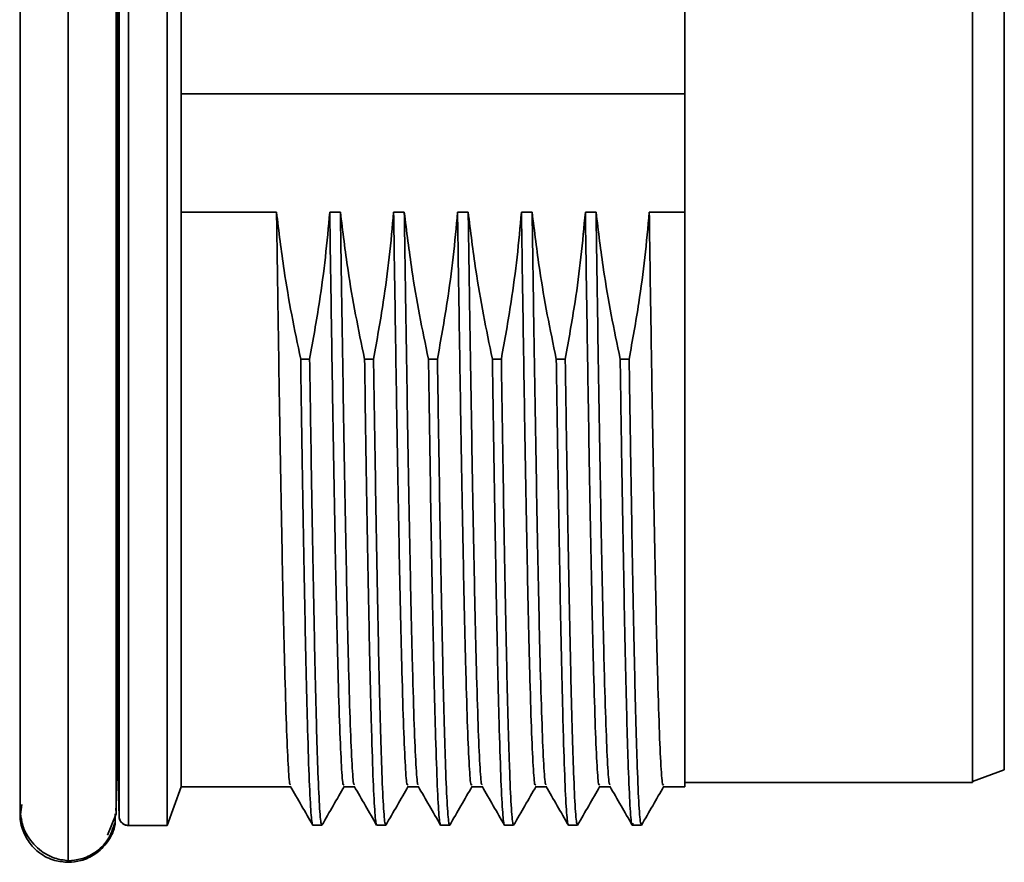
# Model space of a CAD drawing. Header units: millimetres. Extents: x 0 to 420, y 0 to 297.
# Tile 124 of 126: x 360.64 to 368.34, y 220.86 to 227.46. Entities that reach past the tile are written whole.
import ezdxf

# ---------------------------------------------------------------- set-up
doc = ezdxf.new("R2010")
doc.units = ezdxf.units.MM

msp = doc.modelspace()

# ---------------------------------------------------------------- linework, layer by layer
at = {"color": 7, "linetype": 'Continuous', "lineweight": 35}
for p, q in [((361.4136, 232.5266), (361.4136, 226.8748)), ((368.3406, 221.5858), (368.3406, 232.1638)), ((361.4018, 226.8748), (361.4043, 227.8744)), ((361.9011, 227.7987), (361.9011, 225.9508)), ((365.8406, 226.1918), (365.8406, 227.5577)), ((361.4018, 226.8748), (361.4136, 226.8748)), ((361.4043, 225.8751), (361.4018, 226.8748)), ((365.8406, 226.8748), (361.9011, 226.8748)), ((365.8406, 226.1918), (365.8406, 225.9508)), ((361.9011, 221.4535), (361.9011, 225.9508)), ((362.6459, 225.9508), (361.9011, 225.9508)), ((363.0625, 225.9508), (363.1459, 225.9508)), ((363.5625, 225.9508), (363.6459, 225.9508)), ((364.0625, 225.9508), (364.1459, 225.9508)), ((364.5625, 225.9508), (364.6459, 225.9508)), ((365.0625, 225.9508), (365.1459, 225.9508)), ((365.8406, 225.9508), (365.5625, 225.9508)), ((365.8406, 221.4535), (365.8406, 225.9508)), ((361.4054, 225.4347), (361.4043, 225.8751)), ((362.9053, 224.8008), (362.8349, 224.8008)), ((363.4053, 224.8008), (363.3349, 224.8008)), ((363.9053, 224.8008), (363.8349, 224.8008)), ((364.4053, 224.8008), (364.3349, 224.8008)), ((364.9053, 224.8008), (364.8349, 224.8008)), ((365.4053, 224.8008), (365.3349, 224.8008)), ((368.0906, 221.4948), (368.3406, 221.5858)), ((361.4054, 221.5392), (361.4136, 221.2228)), ((361.7906, 221.1498), (361.9011, 221.4535)), ((361.9011, 221.4535), (362.7563, 221.4535)), ((363.1738, 221.4535), (363.2563, 221.4535)), ((363.6738, 221.4535), (363.7563, 221.4535)), ((364.1738, 221.4535), (364.2563, 221.4535)), ((364.6738, 221.4535), (364.7563, 221.4535)), ((365.1738, 221.4535), (365.2563, 221.4535)), ((365.6738, 221.4535), (365.8406, 221.4535)), ((365.8406, 221.4873), (368.0906, 221.4873)), ((360.6406, 221.2376), (360.6539, 221.1891)), ((361.3234, 221.075), (361.3905, 221.2424)), ((361.4886, 221.1498), (361.7906, 221.1498)), ((362.9298, 221.1537), (363.0013, 221.1537)), ((363.4298, 221.1537), (363.5013, 221.1537)), ((363.9298, 221.1537), (364.0013, 221.1537)), ((364.4298, 221.1537), (364.5013, 221.1537)), ((364.9298, 221.1537), (365.0013, 221.1537)), ((365.4298, 221.1537), (365.5013, 221.1537))]:
    msp.add_line(p, q, dxfattribs=at)
at = {"color": 8, "linetype": 'Continuous', "lineweight": 35}
for p, q in [((360.6522, 221.3138), (360.6422, 221.2374)), ((361.4136, 221.2229), (361.4136, 221.2232)), ((361.4886, 221.1501), (361.4886, 221.1499))]:
    msp.add_line(p, q, dxfattribs=at)
at = {"color": 7, "linetype": 'Continuous', "lineweight": 35, "flags": 128}
for points in [[(361.0156, 232.8873), (361.0156, 232.8261), (361.0156, 232.6437), (361.0156, 232.3439), (361.0156, 231.9328), (361.0156, 231.4187), (361.0156, 230.8121), (361.0156, 230.1254), (361.0156, 229.3724), (361.0156, 228.5687), (361.0156, 227.7304), (361.0156, 226.8748), (361.0156, 226.0191), (361.0156, 225.1808), (361.0156, 224.3771), (361.0156, 223.6242), (361.0156, 222.9374), (361.0156, 222.3308), (361.0156, 221.8167), (361.0156, 221.4056), (361.0156, 221.1058), (361.0156, 220.9235), (361.0156, 220.8623)], [(361.4886, 221.1499), (361.4886, 221.2199), (361.4886, 221.4161), (361.4886, 221.7343), (361.4886, 222.1674), (361.4886, 222.7056), (361.4886, 223.3369), (361.4886, 224.0473), (361.4886, 224.8208), (361.4886, 225.6402), (361.4886, 226.4872), (361.4886, 227.3428), (361.4886, 228.188), (361.4886, 229.0038), (361.4886, 229.7721), (361.4886, 230.4757), (361.4886, 231.0988), (361.4886, 231.6276), (361.4886, 232.0502), (361.4886, 232.3572), (361.4886, 232.5417), (361.4886, 232.5996)], [(361.7906, 221.1498), (361.7906, 221.1536), (361.7906, 221.245), (361.7906, 221.4564), (361.7906, 221.7833), (361.7906, 222.2187), (361.7906, 222.7533), (361.7906, 223.3758), (361.7906, 224.0728), (361.7906, 224.8296), (361.7906, 225.63), (361.7906, 226.4569), (361.7906, 227.2927), (361.7906, 228.1195), (361.7906, 228.9199), (361.7906, 229.6767), (361.7906, 230.3737), (361.7906, 230.9962), (361.7906, 231.5308), (361.7906, 231.9662), (361.7906, 232.2931), (361.7906, 232.5045), (361.7906, 232.5959), (361.7906, 232.5998)], [(368.0906, 221.4873), (368.0906, 221.5474), (368.0906, 221.7266), (368.0906, 222.0208), (368.0906, 222.4234), (368.0906, 222.9254), (368.0906, 223.5157), (368.0906, 224.181), (368.0906, 224.9065), (368.0906, 225.6759), (368.0906, 226.4722), (368.0906, 227.2774), (368.0906, 228.0736), (368.0906, 228.843), (368.0906, 229.5685), (368.0906, 230.2338), (368.0906, 230.8241), (368.0906, 231.3261), (368.0906, 231.7287), (368.0906, 232.0229), (368.0906, 232.2021), (368.0906, 232.2623), (368.0906, 232.2623)], [(361.4136, 226.8748), (361.4136, 225.9945), (361.4136, 225.1358), (361.4136, 224.3195), (361.4136, 223.5655), (361.4136, 222.8923), (361.4136, 222.3163), (361.4136, 221.8515), (361.4136, 221.5093), (361.4136, 221.2981), (361.4136, 221.2229)]]:
    msp.add_lwpolyline(points, dxfattribs=at)
at = {"color": 8, "linetype": 'Continuous', "lineweight": 35, "flags": 128}
msp.add_lwpolyline([(361.4054, 221.5392), (361.4054, 221.5548), (361.4054, 221.6785), (361.4054, 221.923), (361.4054, 222.2828), (361.4054, 222.7493), (361.4054, 223.3118), (361.4054, 223.9571), (361.4054, 224.6703), (361.4054, 225.4347)], dxfattribs=at)
at = {"color": 7, "linetype": 'Continuous', "lineweight": 35}
for points, knots in [([(360.6406, 232.5119), (360.6406, 232.4755), (360.6406, 232.4228), (360.6406, 232.1236), (360.6406, 231.8225), (360.6406, 231.3905), (360.6406, 230.7745), (360.6406, 230.0421), (360.6406, 229.2077), (360.6406, 228.2981), (360.6406, 227.3425), (360.6406, 226.3718), (360.6406, 225.4178), (360.6406, 224.5144), (360.6406, 223.7807), (360.6406, 223.2067), (360.6406, 222.7506), (360.6406, 222.3452), (360.6406, 221.9817), (360.6406, 221.5451), (360.6406, 221.3899), (360.6406, 221.2834)], [0, 0, 0, 0, 0.087909, 0.127379, 0.161266, 0.215025, 0.269183, 0.324454, 0.380756, 0.437703, 0.494483, 0.551615, 0.608793, 0.665228, 0.720886, 0.757332, 0.792977, 0.832273, 0.868805, 0.91002, 1, 1, 1, 1]), ([(361.39, 221.2677), (361.3903, 221.3789), (361.3906, 221.541), (361.3906, 221.9828), (361.3905, 222.3485), (361.3905, 222.7542), (361.3905, 223.2098), (361.3905, 223.7833), (361.3905, 224.5164), (361.3905, 225.419), (361.3905, 226.3722), (361.3905, 227.3421), (361.3905, 228.2969), (361.3905, 229.2058), (361.3905, 230.0394), (361.3905, 230.6924), (361.3905, 231.185), (361.3905, 231.5531), (361.3905, 231.8601), (361.3905, 232.1191), (361.3905, 232.4181), (361.3905, 232.4707), (361.3905, 232.5071)], [0, 0, 0, 0, 0.090177, 0.13142, 0.167954, 0.20724, 0.242872, 0.279305, 0.334943, 0.391358, 0.448516, 0.505627, 0.562388, 0.619315, 0.675597, 0.730847, 0.767138, 0.802689, 0.838793, 0.872667, 0.912123, 1, 1, 1, 1]), ([(362.6459, 225.9508), (362.6494, 225.7193), (362.6574, 225.1938), (362.6696, 224.4079), (362.6832, 223.6306), (362.6965, 222.939), (362.71, 222.3655), (362.7234, 221.9128), (362.7368, 221.6144), (362.7475, 221.4653), (362.7536, 221.472), (362.7553, 221.4739)], [0, 0, 0, 0, 0.095308, 0.216326, 0.340854, 0.461873, 0.586402, 0.707421, 0.831949, 0.952969, 1, 1, 1, 1]), ([(362.835, 224.8008), (362.8109, 224.9163), (362.7628, 225.1473), (362.6971, 225.5305), (362.6644, 225.7992), (362.6459, 225.9508)], [0, 0, 0, 0, 0.303514, 0.607034, 1, 1, 1, 1]), ([(363.0625, 225.9508), (363.0519, 225.8333), (363.0307, 225.5983), (362.9795, 225.2145), (362.9319, 224.9496), (362.9051, 224.8008)], [0, 0, 0, 0, 0.304759, 0.609511, 1, 1, 1, 1]), ([(363.1738, 221.4733), (363.1716, 221.4691), (363.1651, 221.4563), (363.1539, 221.6009), (363.1407, 221.8927), (363.127, 222.3377), (363.1139, 222.9048), (363.1001, 223.5908), (363.0874, 224.3409), (363.0745, 225.1358), (363.0665, 225.677), (363.0625, 225.9508)], [0, 0, 0, 0, 0.057862, 0.176677, 0.298937, 0.417752, 0.540012, 0.658827, 0.781088, 0.889256, 1, 1, 1, 1]), ([(363.335, 224.8008), (363.3109, 224.9163), (363.2628, 225.1473), (363.1971, 225.5305), (363.1644, 225.7992), (363.1459, 225.9508)], [0, 0, 0, 0, 0.303514, 0.607034, 1, 1, 1, 1]), ([(363.1459, 225.9508), (363.1494, 225.7193), (363.1574, 225.1938), (363.1696, 224.4079), (363.1832, 223.6306), (363.1965, 222.939), (363.21, 222.3655), (363.2234, 221.9128), (363.2368, 221.6144), (363.2475, 221.4654), (363.2536, 221.472), (363.2553, 221.4739)], [0, 0, 0, 0, 0.095315, 0.216343, 0.340881, 0.461909, 0.586448, 0.707476, 0.832014, 0.953043, 1, 1, 1, 1]), ([(363.5625, 225.9508), (363.5519, 225.8333), (363.5307, 225.5983), (363.4795, 225.2145), (363.4319, 224.9496), (363.4051, 224.8008)], [0, 0, 0, 0, 0.304759, 0.609511, 1, 1, 1, 1]), ([(363.6738, 221.4733), (363.6716, 221.4691), (363.6651, 221.4563), (363.6539, 221.6009), (363.6407, 221.8927), (363.627, 222.3377), (363.6138, 222.9048), (363.6001, 223.5908), (363.5874, 224.3409), (363.5745, 225.1358), (363.5665, 225.677), (363.5625, 225.9508)], [0, 0, 0, 0, 0.057862, 0.176677, 0.298937, 0.417752, 0.540012, 0.658827, 0.781088, 0.889256, 1, 1, 1, 1]), ([(363.6459, 225.9508), (363.6494, 225.7193), (363.6574, 225.1938), (363.6696, 224.4079), (363.6832, 223.6306), (363.6965, 222.939), (363.71, 222.3655), (363.7234, 221.9127), (363.7368, 221.6144), (363.7475, 221.4654), (363.7536, 221.4721), (363.7553, 221.4739)], [0, 0, 0, 0, 0.095345, 0.216411, 0.340988, 0.462055, 0.586632, 0.707699, 0.832276, 0.953343, 1, 1, 1, 1]), ([(363.835, 224.8008), (363.8109, 224.9163), (363.7628, 225.1473), (363.6971, 225.5305), (363.6644, 225.7992), (363.6459, 225.9508)], [0, 0, 0, 0, 0.303514, 0.607033, 1, 1, 1, 1]), ([(364.0625, 225.9508), (364.0519, 225.8333), (364.0307, 225.5983), (363.9795, 225.2145), (363.9319, 224.9496), (363.9051, 224.8008)], [0, 0, 0, 0, 0.304758, 0.609511, 1, 1, 1, 1]), ([(364.1738, 221.4733), (364.1716, 221.4691), (364.1651, 221.4563), (364.1539, 221.6009), (364.1407, 221.8927), (364.127, 222.3377), (364.1138, 222.9048), (364.1001, 223.5908), (364.0874, 224.3409), (364.0745, 225.1358), (364.0665, 225.677), (364.0625, 225.9508)], [0, 0, 0, 0, 0.0578621, 0.1766773, 0.298937, 0.4177521, 0.5400124, 0.6588274, 0.7810881, 0.8892555, 1, 1, 1, 1]), ([(364.1459, 225.9508), (364.1494, 225.7193), (364.1574, 225.1938), (364.1696, 224.4079), (364.1832, 223.6306), (364.1965, 222.939), (364.21, 222.3655), (364.2234, 221.9128), (364.2368, 221.6144), (364.2475, 221.4653), (364.2536, 221.472), (364.2553, 221.4739)], [0, 0, 0, 0, 0.095307, 0.216326, 0.340854, 0.461873, 0.586402, 0.707421, 0.831949, 0.952969, 1, 1, 1, 1]), ([(364.335, 224.8008), (364.3109, 224.9163), (364.2628, 225.1473), (364.1971, 225.5305), (364.1644, 225.7992), (364.1459, 225.9508)], [0, 0, 0, 0, 0.303514, 0.607033, 1, 1, 1, 1]), ([(364.5625, 225.9508), (364.5519, 225.8333), (364.5307, 225.5983), (364.4795, 225.2145), (364.4319, 224.9496), (364.4051, 224.8008)], [0, 0, 0, 0, 0.304758, 0.609511, 1, 1, 1, 1]), ([(364.6738, 221.4733), (364.6716, 221.4691), (364.6651, 221.4563), (364.6539, 221.6009), (364.6407, 221.8927), (364.627, 222.3377), (364.6138, 222.9048), (364.6001, 223.5908), (364.5874, 224.3409), (364.5745, 225.1358), (364.5665, 225.677), (364.5625, 225.9508)], [0, 0, 0, 0, 0.0578621, 0.1766773, 0.298937, 0.4177521, 0.5400124, 0.6588274, 0.7810881, 0.8892555, 1, 1, 1, 1]), ([(364.835, 224.8008), (364.8109, 224.9163), (364.7628, 225.1473), (364.6971, 225.5305), (364.6644, 225.7992), (364.6459, 225.9508)], [0, 0, 0, 0, 0.303514, 0.607033, 1, 1, 1, 1]), ([(364.6459, 225.9508), (364.6494, 225.7193), (364.6574, 225.1938), (364.6696, 224.4079), (364.6832, 223.6306), (364.6965, 222.939), (364.71, 222.3655), (364.7234, 221.9128), (364.7368, 221.6144), (364.7475, 221.4654), (364.7536, 221.472), (364.7553, 221.4739)], [0, 0, 0, 0, 0.095315, 0.216343, 0.340881, 0.461909, 0.586448, 0.707476, 0.832014, 0.953043, 1, 1, 1, 1]), ([(365.0625, 225.9508), (365.0519, 225.8333), (365.0307, 225.5983), (364.9795, 225.2145), (364.9319, 224.9496), (364.9051, 224.8008)], [0, 0, 0, 0, 0.304758, 0.609511, 1, 1, 1, 1]), ([(365.1738, 221.4733), (365.1716, 221.4691), (365.1651, 221.4563), (365.1539, 221.6009), (365.1407, 221.8927), (365.127, 222.3377), (365.1138, 222.9048), (365.1001, 223.5908), (365.0874, 224.3409), (365.0745, 225.1358), (365.0665, 225.677), (365.0625, 225.9508)], [0, 0, 0, 0, 0.0578621, 0.1766773, 0.298937, 0.4177521, 0.5400124, 0.6588274, 0.7810881, 0.8892555, 1, 1, 1, 1]), ([(365.1459, 225.9508), (365.1494, 225.7193), (365.1574, 225.1938), (365.1696, 224.4079), (365.1832, 223.6306), (365.1965, 222.939), (365.21, 222.3655), (365.2234, 221.9127), (365.2368, 221.6144), (365.2475, 221.4654), (365.2536, 221.4721), (365.2553, 221.4739)], [0, 0, 0, 0, 0.095345, 0.216411, 0.340988, 0.462055, 0.586632, 0.707699, 0.832276, 0.953343, 1, 1, 1, 1]), ([(365.335, 224.8008), (365.3109, 224.9163), (365.2628, 225.1473), (365.1971, 225.5305), (365.1644, 225.7992), (365.1459, 225.9508)], [0, 0, 0, 0, 0.303514, 0.607033, 1, 1, 1, 1]), ([(365.5625, 225.9508), (365.5518, 225.8321), (365.5303, 225.5948), (365.479, 225.211), (365.4315, 224.9473), (365.4051, 224.8008)], [0, 0, 0, 0, 0.307807, 0.615608, 1, 1, 1, 1]), ([(365.6738, 221.4733), (365.6716, 221.4691), (365.6651, 221.4563), (365.6539, 221.6009), (365.6407, 221.8927), (365.627, 222.3377), (365.6138, 222.9048), (365.6001, 223.5908), (365.5874, 224.3409), (365.5745, 225.1358), (365.5665, 225.677), (365.5625, 225.9508)], [0, 0, 0, 0, 0.0578621, 0.1766773, 0.298937, 0.4177521, 0.5400124, 0.6588274, 0.7810881, 0.8892555, 1, 1, 1, 1]), ([(362.9304, 221.1573), (362.9298, 221.1562), (362.9271, 221.1505), (362.9222, 221.1793), (362.9135, 221.2669), (362.9023, 221.4787), (362.8893, 221.883), (362.8755, 222.4286), (362.8625, 223.107), (362.8485, 223.8947), (362.8395, 224.4969), (362.835, 224.8008)], [0, 0, 0, 0, 0.016348, 0.085465, 0.154581, 0.292873, 0.431162, 0.573438, 0.712021, 0.854622, 1, 1, 1, 1]), ([(362.9051, 224.8008), (362.9058, 224.7572), (362.9091, 224.539), (362.9171, 224.0409), (362.9281, 223.3412), (362.942, 222.6335), (362.955, 222.0399), (362.9688, 221.5878), (362.982, 221.2852), (362.9928, 221.1625), (362.999, 221.1583), (363.0007, 221.1571)], [0, 0, 0, 0, 0.020529, 0.10274, 0.241288, 0.383858, 0.522408, 0.664981, 0.803604, 0.946254, 1, 1, 1, 1]), ([(363.4304, 221.1573), (363.4298, 221.1562), (363.4271, 221.1505), (363.4222, 221.1793), (363.4135, 221.2669), (363.4023, 221.4787), (363.3893, 221.883), (363.3755, 222.4286), (363.3625, 223.107), (363.3485, 223.8947), (363.3395, 224.4969), (363.335, 224.8008)], [0, 0, 0, 0, 0.016348, 0.085465, 0.154581, 0.292873, 0.431162, 0.573438, 0.712021, 0.854622, 1, 1, 1, 1]), ([(363.4051, 224.8008), (363.4058, 224.7572), (363.4091, 224.539), (363.4171, 224.0409), (363.4281, 223.3412), (363.442, 222.6335), (363.455, 222.0399), (363.4688, 221.5878), (363.482, 221.2852), (363.4928, 221.1625), (363.499, 221.1583), (363.5007, 221.1571)], [0, 0, 0, 0, 0.0205293, 0.1027398, 0.2412883, 0.3838576, 0.5224075, 0.6649809, 0.8036043, 0.9462545, 1, 1, 1, 1]), ([(363.9304, 221.1573), (363.9298, 221.1562), (363.9271, 221.1505), (363.9222, 221.1793), (363.9135, 221.2669), (363.9023, 221.4787), (363.8893, 221.883), (363.8755, 222.4286), (363.8625, 223.107), (363.8485, 223.8947), (363.8395, 224.4969), (363.835, 224.8008)], [0, 0, 0, 0, 0.016348, 0.085465, 0.154581, 0.292873, 0.431162, 0.573438, 0.712021, 0.854622, 1, 1, 1, 1]), ([(363.9051, 224.8008), (363.9058, 224.7572), (363.9091, 224.539), (363.9171, 224.0409), (363.9281, 223.3412), (363.942, 222.6335), (363.955, 222.0399), (363.9688, 221.5878), (363.982, 221.2852), (363.9928, 221.1625), (363.999, 221.1583), (364.0007, 221.1571)], [0, 0, 0, 0, 0.020529, 0.10274, 0.241288, 0.383858, 0.522408, 0.664981, 0.803604, 0.946254, 1, 1, 1, 1]), ([(364.4304, 221.1573), (364.4298, 221.1562), (364.4271, 221.1505), (364.4222, 221.1793), (364.4135, 221.2669), (364.4023, 221.4787), (364.3893, 221.883), (364.3755, 222.4286), (364.3625, 223.107), (364.3485, 223.8947), (364.3395, 224.4969), (364.335, 224.8008)], [0, 0, 0, 0, 0.0163481, 0.0854647, 0.1545808, 0.2928727, 0.4311616, 0.5734376, 0.7120212, 0.8546222, 1, 1, 1, 1]), ([(364.4051, 224.8008), (364.4058, 224.7572), (364.4091, 224.539), (364.4171, 224.0409), (364.4281, 223.3412), (364.442, 222.6335), (364.455, 222.0399), (364.4688, 221.5878), (364.482, 221.2852), (364.4928, 221.1625), (364.499, 221.1583), (364.5007, 221.1571)], [0, 0, 0, 0, 0.0205293, 0.1027398, 0.2412883, 0.3838576, 0.5224076, 0.6649809, 0.8036043, 0.9462545, 1, 1, 1, 1]), ([(364.9304, 221.1573), (364.9298, 221.1562), (364.9271, 221.1505), (364.9222, 221.1793), (364.9135, 221.2669), (364.9023, 221.4787), (364.8893, 221.883), (364.8755, 222.4286), (364.8625, 223.107), (364.8485, 223.8947), (364.8395, 224.4969), (364.835, 224.8008)], [0, 0, 0, 0, 0.0163481, 0.0854647, 0.1545808, 0.2928727, 0.4311616, 0.5734376, 0.7120212, 0.8546222, 1, 1, 1, 1]), ([(364.9051, 224.8008), (364.9058, 224.7572), (364.9091, 224.539), (364.9171, 224.0409), (364.9281, 223.3412), (364.942, 222.6335), (364.955, 222.0399), (364.9688, 221.5878), (364.982, 221.2852), (364.9928, 221.1625), (364.999, 221.1583), (365.0007, 221.1571)], [0, 0, 0, 0, 0.020529, 0.10274, 0.241288, 0.383858, 0.522408, 0.664981, 0.803604, 0.946254, 1, 1, 1, 1]), ([(365.335, 224.8008), (365.3357, 224.7568), (365.3389, 224.5364), (365.3463, 224.0363), (365.3585, 223.3357), (365.3713, 222.6288), (365.3852, 222.0363), (365.3982, 221.5848), (365.412, 221.285), (365.4218, 221.1663), (365.4274, 221.1613), (365.4284, 221.1604)], [0, 0, 0, 0, 0.021171, 0.105954, 0.247408, 0.392967, 0.534423, 0.679985, 0.821526, 0.967181, 1, 1, 1, 1]), ([(365.4051, 224.8008), (365.4058, 224.7572), (365.4091, 224.539), (365.4171, 224.0409), (365.4281, 223.3412), (365.442, 222.6335), (365.455, 222.0399), (365.4688, 221.5878), (365.482, 221.2852), (365.4928, 221.1625), (365.499, 221.1583), (365.5007, 221.1571)], [0, 0, 0, 0, 0.020529, 0.10274, 0.241288, 0.383858, 0.522408, 0.664981, 0.803604, 0.946254, 1, 1, 1, 1]), ([(360.6406, 221.5956), (360.6406, 221.5378), (360.6406, 221.3102), (360.6406, 221.2686), (360.6406, 221.2376)], [0, 0, 0, 0, 0.253893, 1, 1, 1, 1]), ([(361.3905, 221.2424), (361.3905, 221.2724), (361.3905, 221.3113), (361.3905, 221.5308), (361.3905, 221.5817)], [0, 0, 0, 0, 0.768491, 1, 1, 1, 1]), ([(362.7541, 221.4572), (362.7834, 221.4066), (362.8418, 221.3053), (362.9003, 221.2041), (362.9296, 221.1534)], [0, 0, 0, 0, 0.499997, 1, 1, 1, 1]), ([(363.0015, 221.1534), (363.0308, 221.2041), (363.0893, 221.3053), (363.1477, 221.4066), (363.177, 221.4572)], [0, 0, 0, 0, 0.5000028, 1, 1, 1, 1]), ([(363.2541, 221.4572), (363.2834, 221.4066), (363.3418, 221.3053), (363.4003, 221.2041), (363.4296, 221.1534)], [0, 0, 0, 0, 0.499998, 1, 1, 1, 1]), ([(363.5016, 221.1535), (363.5308, 221.2041), (363.5893, 221.3054), (363.6478, 221.4067), (363.677, 221.4573)], [0, 0, 0, 0, 0.5000034, 1, 1, 1, 1]), ([(363.7541, 221.4573), (363.7833, 221.4067), (363.8418, 221.3054), (363.9003, 221.2041), (363.9295, 221.1535)], [0, 0, 0, 0, 0.4999966, 1, 1, 1, 1]), ([(364.0015, 221.1534), (364.0308, 221.2041), (364.0893, 221.3053), (364.1478, 221.4066), (364.177, 221.4572)], [0, 0, 0, 0, 0.500002, 1, 1, 1, 1]), ([(364.2541, 221.4572), (364.2834, 221.4066), (364.3418, 221.3053), (364.4003, 221.2041), (364.4296, 221.1534)], [0, 0, 0, 0, 0.4999977, 1, 1, 1, 1]), ([(364.5015, 221.1534), (364.5308, 221.2041), (364.5893, 221.3053), (364.6477, 221.4066), (364.677, 221.4572)], [0, 0, 0, 0, 0.500002, 1, 1, 1, 1]), ([(364.7541, 221.4572), (364.7834, 221.4066), (364.8418, 221.3053), (364.9003, 221.2041), (364.9296, 221.1534)], [0, 0, 0, 0, 0.499998, 1, 1, 1, 1]), ([(365.0016, 221.1535), (365.0308, 221.2041), (365.0893, 221.3054), (365.1478, 221.4067), (365.177, 221.4573)], [0, 0, 0, 0, 0.5000034, 1, 1, 1, 1]), ([(365.2541, 221.4573), (365.2833, 221.4067), (365.3418, 221.3054), (365.4003, 221.2041), (365.4295, 221.1535)], [0, 0, 0, 0, 0.4999966, 1, 1, 1, 1]), ([(365.5015, 221.1534), (365.5308, 221.2041), (365.5893, 221.3053), (365.6478, 221.4066), (365.677, 221.4572)], [0, 0, 0, 0, 0.500002, 1, 1, 1, 1]), ([(360.6407, 221.2674), (360.6438, 221.2359), (360.6498, 221.1735), (360.6946, 221.0624), (360.7819, 220.9574), (360.9056, 220.8895), (360.9808, 220.8794), (361.0156, 220.8748)], [0, 0, 0, 0, 0.148739, 0.294238, 0.563606, 0.798433, 1, 1, 1, 1]), ([(360.6422, 221.2374), (360.6417, 221.2336), (360.6354, 221.1902), (360.6593, 221.108), (360.7115, 221.008), (360.7965, 220.9256), (360.9007, 220.8718), (360.9803, 220.8652), (361.0156, 220.8623)], [0, 0, 0, 0, 0.019474, 0.223519, 0.417657, 0.594589, 0.820113, 1, 1, 1, 1]), ([(361.0156, 220.8623), (361.0493, 220.8649), (361.1232, 220.8708), (361.2345, 220.9237), (361.3316, 221.0206), (361.3888, 221.137), (361.3846, 221.2147), (361.3831, 221.2423)], [0, 0, 0, 0, 0.170792, 0.374614, 0.608463, 0.860836, 1, 1, 1, 1]), ([(361.4136, 221.2232), (361.4149, 221.2139), (361.4167, 221.1997), (361.4262, 221.1827), (361.4359, 221.171), (361.4478, 221.1617), (361.465, 221.1526), (361.4793, 221.1511), (361.4886, 221.1501)], [0, 0, 0, 0, 0.2398221, 0.3685981, 0.5000049, 0.6314106, 0.7601906, 1, 1, 1, 1]), ([(361.4886, 221.1499), (361.4782, 221.1512), (361.4564, 221.1538), (361.4315, 221.1735), (361.4167, 221.198), (361.4146, 221.2148), (361.4136, 221.2229)], [0, 0, 0, 0, 0.27059, 0.562338, 0.789406, 1, 1, 1, 1]), ([(361.0156, 220.8748), (361.0493, 220.8776), (361.1233, 220.884), (361.2335, 220.9375), (361.3357, 221.0343), (361.3665, 221.1267), (361.3825, 221.1746)], [0, 0, 0, 0, 0.19877, 0.43562, 0.707122, 1, 1, 1, 1]), ([(365.4315, 221.1555), (365.4316, 221.1552), (365.4329, 221.1528), (365.4341, 221.1616), (365.4352, 221.1693)], [0, 0, 0, 0, 0.111493, 1, 1, 1, 1])]:
    msp.add_open_spline(points, degree=3, knots=knots, dxfattribs=at)

doc.saveas('drawing.dxf')
